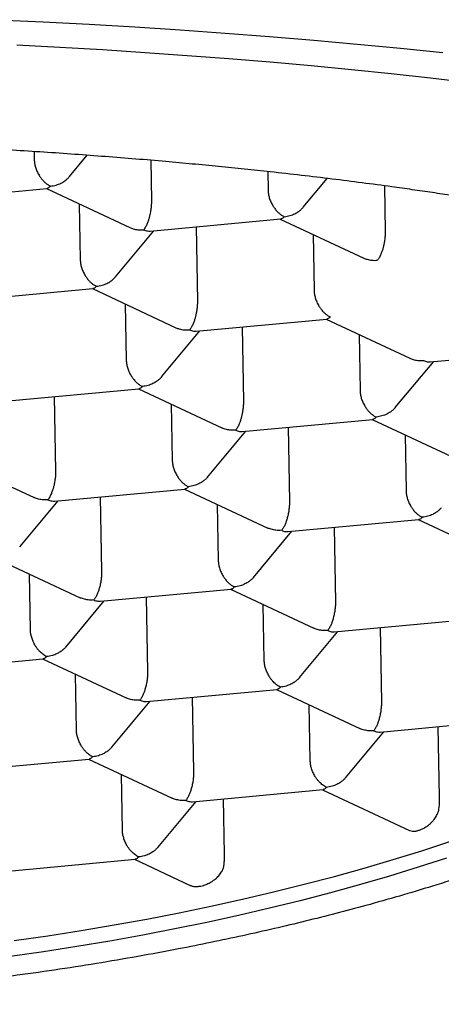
# Model space of a CAD drawing. Header units: millimetres. Extents: x 8 to 613, y 12 to 425.
# Tile 20 of 35: x 317.64 to 320.14, y 397.33 to 403.17. Entities that reach past the tile are written whole.
import ezdxf

# ---------------------------------------------------------------- set-up
doc = ezdxf.new("R2010")
doc.units = ezdxf.units.MM

msp = doc.modelspace()

# ---------------------------------------------------------------- linework, layer by layer
at = {"color": 7, "linetype": 'Continuous', "lineweight": 30}
for p, q in [((317.7269, 402.3856), (317.7277, 402.3386)), ((317.9368, 402.2374), (318.0425, 402.3639)), ((318.4187, 402.334), (318.4229, 402.0933)), ((319.113, 402.267), (319.1149, 402.1574)), ((319.3241, 402.0562), (319.4662, 402.2263)), ((317.029, 402.0956), (317.8034, 402.1674)), ((317.7996, 402.1671), (318.2954, 401.9355)), ((319.8054, 402.1827), (319.8101, 401.9121)), ((317.9949, 402.0759), (318.0007, 401.7443)), ((318.4162, 401.9144), (319.1906, 401.9862)), ((319.1869, 401.9859), (319.6826, 401.7543)), ((318.2098, 401.6431), (318.4381, 401.9165)), ((318.6882, 401.9396), (318.6959, 401.499)), ((319.3821, 401.8947), (319.3879, 401.5631)), ((317.3019, 401.5013), (318.0763, 401.5731)), ((318.0726, 401.5728), (318.5683, 401.3412)), ((318.2678, 401.4815), (318.2736, 401.15)), ((318.6891, 401.3201), (319.4636, 401.3919)), ((319.4598, 401.3916), (319.9556, 401.16)), ((318.4828, 401.0489), (318.711, 401.3221)), ((318.9611, 401.3453), (318.9688, 400.9046)), ((319.655, 401.3003), (319.6608, 400.9688)), ((320.0764, 401.1389), (320.8508, 401.2107)), ((319.87, 400.8677), (320.0983, 401.1409)), ((317.5748, 400.907), (318.3493, 400.9788)), ((318.3455, 400.9784), (318.841, 400.747)), ((317.8468, 400.9322), (317.8545, 400.4915)), ((318.5408, 400.8872), (318.5465, 400.5557)), ((318.9621, 400.7258), (319.7365, 400.7976)), ((319.7327, 400.7972), (320.2283, 400.5658)), ((319.2341, 400.751), (319.2417, 400.3103)), ((318.7557, 400.4545), (318.984, 400.7278)), ((319.928, 400.706), (319.9338, 400.3745)), ((317.2312, 400.5653), (317.7267, 400.3339)), ((317.8478, 400.3127), (318.6222, 400.3845)), ((318.6184, 400.3841), (319.114, 400.1527)), ((318.1198, 400.3379), (318.1274, 399.8972)), ((317.6415, 400.0414), (317.8697, 400.3147)), ((318.8137, 400.2929), (318.8195, 399.9614)), ((319.235, 400.1315), (320.0094, 400.2033)), ((319.507, 400.1567), (319.5147, 399.716)), ((320.0057, 400.2029), (320.5012, 399.9714)), ((319.0287, 399.8602), (319.2569, 400.1335)), ((317.5041, 399.971), (317.9997, 399.7395)), ((317.7052, 399.5483), (317.6994, 399.8798)), ((318.1207, 399.7184), (318.8952, 399.7902)), ((318.3927, 399.7436), (318.4004, 399.3029)), ((318.8914, 399.7898), (319.3869, 399.5583)), ((317.9144, 399.4471), (318.1426, 399.7204)), ((319.0924, 399.3671), (319.0866, 399.6986)), ((319.5079, 399.5372), (320.2824, 399.609)), ((319.7799, 399.5624), (319.7876, 399.1217)), ((319.3016, 399.2659), (319.5299, 399.5392)), ((317.007, 399.3053), (317.7809, 399.3771)), ((317.7771, 399.3767), (318.2726, 399.1452)), ((317.9781, 398.9539), (317.9723, 399.2855)), ((318.3937, 399.1241), (319.1681, 399.1959)), ((319.1643, 399.1955), (319.6598, 398.964)), ((318.1873, 398.8528), (318.4156, 399.1261)), ((318.6656, 399.1493), (318.6733, 398.7086)), ((319.3653, 398.7727), (319.3596, 399.1043)), ((319.7809, 398.9429), (320.5553, 399.0147)), ((319.5746, 398.6716), (319.8028, 398.9449)), ((320.1322, 398.556), (320.1249, 398.9747)), ((317.2799, 398.711), (318.0538, 398.7827)), ((318.05, 398.7824), (318.5456, 398.5509)), ((318.251, 398.3596), (318.2453, 398.6912)), ((318.6666, 398.5297), (319.441, 398.6015)), ((319.4372, 398.6012), (319.9544, 398.3596)), ((318.4603, 398.2585), (318.6885, 398.5318)), ((318.8563, 398.2184), (318.8506, 398.5468)), ((317.5528, 398.1167), (318.3267, 398.1884)), ((318.323, 398.1881), (318.6536, 398.0336))]:
    msp.add_line(p, q, dxfattribs=at)
at = {"color": 7, "linetype": 'Continuous', "lineweight": 30, "flags": 128}
for points in [[(317.507, 403.168), (317.7815, 403.1551), (318.0543, 403.1407), (318.3252, 403.1248), (318.5939, 403.1075), (318.8604, 403.0887), (319.1244, 403.0684), (319.3858, 403.0467), (319.6444, 403.0236), (319.9, 402.9991), (320.1524, 402.9733)], [(317.624, 403.0187), (317.8796, 403.0052), (318.1334, 402.9903), (318.3853, 402.974), (318.6351, 402.9564), (318.8826, 402.9374), (319.1275, 402.9171), (319.3699, 402.8954), (319.6094, 402.8725), (319.8459, 402.8482), (320.0794, 402.8227), (320.3095, 402.7959)], [(317.6096, 397.7062), (317.8087, 397.735), (318.0062, 397.7659), (318.2018, 397.799), (318.3954, 397.8341), (318.5869, 397.8713), (318.7762, 397.9105), (318.963, 397.9517), (319.1474, 397.9949), (319.3292, 398.04), (319.5083, 398.0871), (319.6844, 398.136), (319.8576, 398.1868), (320.0276, 398.2394), (320.1944, 398.2938)], [(320.1738, 398.1954), (320.0065, 398.1412), (319.8361, 398.0889), (319.6625, 398.0383), (319.4859, 397.9896), (319.3065, 397.9428), (319.1244, 397.898), (318.9397, 397.855), (318.7524, 397.8141), (318.5629, 397.7751), (318.3711, 397.7382), (318.1772, 397.7034), (317.9813, 397.6706), (317.7836, 397.64), (317.5843, 397.6115)]]:
    msp.add_lwpolyline(points, dxfattribs=at)
at = {"color": 7, "linetype": 'Continuous', "lineweight": 30}
for points, knots in [([(323.5483, 400.8675), (323.5428, 400.8814), (323.5318, 400.9091), (323.5091, 400.9505), (323.482, 400.9919), (323.4529, 401.0293), (323.4236, 401.0626), (323.3953, 401.0918), (323.3646, 401.121), (323.3312, 401.1503), (323.2953, 401.1795), (323.2566, 401.2088), (323.2155, 401.2379), (323.1656, 401.2711), (323.1056, 401.3082), (323.0338, 401.3491), (322.957, 401.3896), (322.8803, 401.4274), (322.8046, 401.4623), (322.7311, 401.4944), (322.6543, 401.5263), (322.5709, 401.5592), (322.4807, 401.5929), (322.3832, 401.6275), (322.2816, 401.6617), (322.176, 401.6954), (322.0665, 401.7287), (321.9447, 401.7639), (321.8095, 401.8009), (321.6599, 401.8395), (321.5047, 401.8772), (321.3657, 401.9092), (321.2452, 401.9356), (321.1449, 401.9568), (321.0427, 401.9777), (320.9249, 402.001), (320.7906, 402.0265), (320.6387, 402.0539), (320.4835, 402.0806), (320.3397, 402.1041), (320.2084, 402.1247), (320.0903, 402.1425), (319.9707, 402.1599), (319.832, 402.1793), (319.6737, 402.2005), (319.4947, 402.2231), (319.3129, 402.2448), (319.1396, 402.2643), (318.9757, 402.2817), (318.8216, 402.2973), (318.6659, 402.3122), (318.5021, 402.3271), (318.3302, 402.3417), (318.1501, 402.356), (317.9681, 402.3695), (317.7844, 402.3822), (317.5989, 402.3939), (317.398, 402.4056), (317.1813, 402.4169), (316.9484, 402.4276), (316.7138, 402.437), (316.5094, 402.4438), (316.3359, 402.4488), (316.1937, 402.4524), (316.0512, 402.4554), (315.8892, 402.4583), (315.7078, 402.4607), (315.5067, 402.4624), (315.3054, 402.4631), (315.1224, 402.4628), (314.9581, 402.4618), (314.8123, 402.4604), (314.6666, 402.4584), (314.5, 402.4556), (314.3128, 402.4516), (314.105, 402.446), (313.8978, 402.4393), (313.704, 402.432), (313.5236, 402.4244), (313.3565, 402.4165), (313.1901, 402.4079), (313.0176, 402.3982), (312.8394, 402.3873), (312.6557, 402.3751), (312.473, 402.362), (312.2916, 402.348), (312.1115, 402.3331), (311.9195, 402.3161), (311.7163, 402.2968), (311.5022, 402.275), (311.291, 402.2518), (311.1026, 402.2296), (310.9363, 402.2089), (310.7911, 402.19), (310.6477, 402.1705), (310.5004, 402.1494), (310.3496, 402.1269), (310.1956, 402.1028), (310.0441, 402.0778), (309.8952, 402.0521), (309.749, 402.0257), (309.5949, 401.9964), (309.4338, 401.9642), (309.2667, 401.9288), (309.1043, 401.8924), (308.9618, 401.8586), (308.8378, 401.8276), (308.7309, 401.7997), (308.6267, 401.7714), (308.5212, 401.7415), (308.4147, 401.7098), (308.3079, 401.6764), (308.2046, 401.6425), (308.1051, 401.608), (308.0092, 401.5729), (307.9103, 401.5347), (307.8096, 401.4933), (307.7082, 401.4484), (307.6129, 401.4029), (307.535, 401.3625), (307.472, 401.3275), (307.422, 401.2981), (307.3745, 401.2685), (307.3295, 401.2387), (307.2871, 401.2086), (307.2473, 401.1784), (307.2099, 401.148), (307.1872, 401.1276), (307.1759, 401.1174)], [0, 0, 0, 0, 0.008496, 0.016992, 0.025508, 0.034024, 0.04011, 0.046196, 0.052289, 0.058382, 0.064561, 0.070741, 0.076929, 0.083116, 0.091983, 0.100849, 0.109738, 0.118628, 0.125882, 0.133136, 0.140403, 0.147669, 0.15584, 0.164012, 0.172182, 0.180393, 0.188604, 0.196815, 0.206908, 0.217001, 0.227128, 0.237255, 0.24332, 0.249385, 0.255457, 0.261529, 0.270046, 0.278563, 0.287099, 0.295636, 0.301816, 0.307996, 0.314183, 0.320371, 0.329237, 0.338104, 0.346993, 0.355882, 0.363136, 0.370391, 0.377657, 0.384924, 0.393095, 0.401266, 0.409437, 0.417647, 0.425859, 0.43407, 0.444163, 0.454256, 0.464382, 0.474509, 0.480574, 0.486639, 0.492712, 0.498784, 0.507301, 0.515817, 0.524354, 0.532891, 0.53907, 0.54525, 0.551438, 0.557625, 0.566492, 0.575358, 0.584247, 0.593137, 0.600391, 0.607645, 0.614912, 0.622179, 0.630349, 0.638521, 0.646691, 0.654902, 0.663114, 0.671324, 0.681417, 0.69151, 0.701637, 0.711764, 0.719018, 0.726272, 0.733539, 0.740805, 0.748976, 0.757148, 0.765318, 0.773529, 0.78174, 0.789951, 0.800044, 0.810137, 0.820264, 0.830391, 0.837645, 0.844899, 0.852166, 0.859432, 0.867603, 0.875775, 0.883945, 0.892156, 0.900367, 0.908578, 0.918671, 0.928764, 0.938891, 0.949018, 0.955369, 0.961721, 0.968082, 0.974442, 0.980827, 0.987212, 0.993606, 1, 1, 1, 1]), ([(317.7277, 402.3386), (317.7282, 402.3314), (317.7291, 402.3166), (317.7347, 402.2928), (317.7438, 402.2685), (317.7538, 402.2497), (317.7622, 402.2366), (317.7682, 402.2281), (317.7749, 402.2196), (317.7836, 402.2099), (317.7948, 402.1994), (317.8087, 402.1888), (317.8186, 402.1836), (317.8238, 402.1809)], [0, 0, 0, 0, 0.109558, 0.225312, 0.347304, 0.476585, 0.528493, 0.578066, 0.633544, 0.694949, 0.786045, 0.887723, 1, 1, 1, 1]), ([(317.8238, 402.1809), (317.8353, 402.1826), (317.8566, 402.1857), (317.881, 402.1954), (317.8973, 402.2041), (317.9074, 402.2106), (317.916, 402.217), (317.9262, 402.2255), (317.9323, 402.2328), (317.9365, 402.2377)], [0, 0, 0, 0, 0.267978, 0.498761, 0.600329, 0.692627, 0.775692, 0.849573, 1, 1, 1, 1]), ([(317.8238, 402.1809), (317.8199, 402.1768), (317.8129, 402.1696), (317.8063, 402.1683), (317.8034, 402.1678)], [0, 0, 0, 0, 0.562292, 1, 1, 1, 1]), ([(319.1149, 402.1574), (319.1154, 402.1502), (319.1163, 402.1354), (319.122, 402.1116), (319.131, 402.0873), (319.141, 402.0685), (319.1494, 402.0554), (319.1555, 402.0469), (319.1621, 402.0384), (319.1709, 402.0287), (319.182, 402.0182), (319.196, 402.0076), (319.2059, 402.0024), (319.211, 401.9997)], [0, 0, 0, 0, 0.109558, 0.225312, 0.347304, 0.476585, 0.528493, 0.578066, 0.633544, 0.694949, 0.786045, 0.887723, 1, 1, 1, 1]), ([(318.4229, 402.0933), (318.4229, 402.0859), (318.4227, 402.0709), (318.4203, 402.0463), (318.4172, 402.0268), (318.4144, 402.0129), (318.4125, 402.0044), (318.4095, 401.9927), (318.4047, 401.9769), (318.3973, 401.9574), (318.3881, 401.9374), (318.381, 401.9277), (318.3772, 401.9224)], [0, 0, 0, 0, 0.111298, 0.227117, 0.348661, 0.390702, 0.433531, 0.477182, 0.573703, 0.692933, 0.835009, 1, 1, 1, 1]), ([(319.211, 401.9997), (319.2225, 402.0014), (319.2438, 402.0045), (319.2682, 402.0142), (319.2845, 402.0229), (319.2946, 402.0294), (319.3032, 402.0358), (319.3134, 402.0443), (319.3196, 402.0516), (319.3237, 402.0565)], [0, 0, 0, 0, 0.267978, 0.498761, 0.600329, 0.692627, 0.775692, 0.849573, 1, 1, 1, 1]), ([(319.211, 401.9997), (319.2071, 401.9956), (319.2001, 401.9883), (319.1935, 401.9871), (319.1906, 401.9866)], [0, 0, 0, 0, 0.562292, 1, 1, 1, 1]), ([(318.2955, 401.9357), (318.3018, 401.933), (318.3169, 401.9266), (318.3445, 401.9212), (318.3658, 401.922), (318.3772, 401.9224)], [0, 0, 0, 0, 0.253196, 0.598734, 1, 1, 1, 1]), ([(318.3772, 401.9224), (318.3848, 401.9194), (318.3982, 401.914), (318.4107, 401.9145), (318.4162, 401.9147)], [0, 0, 0, 0, 0.564627, 1, 1, 1, 1]), ([(319.8101, 401.9121), (319.8101, 401.9047), (319.81, 401.8897), (319.8076, 401.8651), (319.8045, 401.8456), (319.8016, 401.8317), (319.7997, 401.8232), (319.7968, 401.8115), (319.7919, 401.7957), (319.7845, 401.7762), (319.7753, 401.7562), (319.7682, 401.7465), (319.7644, 401.7412)], [0, 0, 0, 0, 0.111298, 0.227117, 0.348661, 0.390702, 0.433531, 0.477182, 0.573703, 0.692933, 0.835009, 1, 1, 1, 1]), ([(318.0007, 401.7443), (318.0011, 401.7371), (318.002, 401.7223), (318.0077, 401.6985), (318.0168, 401.6741), (318.0267, 401.6554), (318.0352, 401.6422), (318.0412, 401.6338), (318.0478, 401.6253), (318.0566, 401.6156), (318.0677, 401.6051), (318.0817, 401.5944), (318.0916, 401.5893), (318.0967, 401.5866)], [0, 0, 0, 0, 0.109558, 0.225312, 0.347304, 0.476585, 0.528493, 0.578066, 0.633544, 0.694949, 0.786045, 0.887723, 1, 1, 1, 1]), ([(319.6827, 401.7545), (319.6891, 401.7518), (319.7041, 401.7454), (319.7317, 401.74), (319.753, 401.7408), (319.7644, 401.7412)], [0, 0, 0, 0, 0.253196, 0.598734, 1, 1, 1, 1]), ([(318.0967, 401.5866), (318.1082, 401.5883), (318.1295, 401.5914), (318.154, 401.6011), (318.1702, 401.6098), (318.1803, 401.6163), (318.1889, 401.6227), (318.1991, 401.6312), (318.2053, 401.6385), (318.2094, 401.6434)], [0, 0, 0, 0, 0.267978, 0.498761, 0.600329, 0.692627, 0.775692, 0.849573, 1, 1, 1, 1]), ([(318.0967, 401.5866), (318.0928, 401.5825), (318.0858, 401.5752), (318.0792, 401.574), (318.0763, 401.5735)], [0, 0, 0, 0, 0.562292, 1, 1, 1, 1]), ([(319.3879, 401.5631), (319.3883, 401.5559), (319.3892, 401.5411), (319.3949, 401.5173), (319.404, 401.4929), (319.4139, 401.4742), (319.4224, 401.461), (319.4284, 401.4526), (319.4351, 401.4441), (319.4438, 401.4344), (319.455, 401.4239), (319.4689, 401.4132), (319.4788, 401.4081), (319.484, 401.4054)], [0, 0, 0, 0, 0.109558, 0.2253117, 0.3473037, 0.4765851, 0.5284935, 0.5780657, 0.633544, 0.6949495, 0.7860453, 0.8877234, 1, 1, 1, 1]), ([(318.6959, 401.499), (318.6958, 401.4916), (318.6957, 401.4766), (318.6933, 401.452), (318.6902, 401.4325), (318.6874, 401.4186), (318.6854, 401.4101), (318.6825, 401.3984), (318.6776, 401.3826), (318.6702, 401.3631), (318.661, 401.3431), (318.6539, 401.3333), (318.6501, 401.3281)], [0, 0, 0, 0, 0.111298, 0.227117, 0.348661, 0.390702, 0.433531, 0.477182, 0.573703, 0.692933, 0.835009, 1, 1, 1, 1]), ([(319.484, 401.4054), (319.48, 401.4013), (319.4731, 401.394), (319.4664, 401.3928), (319.4635, 401.3922)], [0, 0, 0, 0, 0.562292, 1, 1, 1, 1]), ([(318.5684, 401.3414), (318.5748, 401.3387), (318.5898, 401.3322), (318.6174, 401.3269), (318.6387, 401.3277), (318.6501, 401.3281)], [0, 0, 0, 0, 0.253196, 0.598734, 1, 1, 1, 1]), ([(318.6501, 401.3281), (318.6577, 401.325), (318.6711, 401.3196), (318.6837, 401.3202), (318.6891, 401.3204)], [0, 0, 0, 0, 0.564627, 1, 1, 1, 1]), ([(318.2736, 401.15), (318.274, 401.1428), (318.2749, 401.128), (318.2806, 401.1042), (318.2897, 401.0798), (318.2996, 401.0611), (318.3081, 401.0479), (318.3141, 401.0395), (318.3208, 401.031), (318.3295, 401.0213), (318.3407, 401.0108), (318.3546, 401.0001), (318.3645, 400.995), (318.3697, 400.9923)], [0, 0, 0, 0, 0.109558, 0.2253117, 0.3473037, 0.4765851, 0.5284935, 0.5780657, 0.633544, 0.6949495, 0.7860453, 0.8877234, 1, 1, 1, 1]), ([(319.9556, 401.1602), (319.962, 401.1575), (319.977, 401.151), (320.0046, 401.1457), (320.0259, 401.1465), (320.0374, 401.1469)], [0, 0, 0, 0, 0.253196, 0.598734, 1, 1, 1, 1]), ([(320.0374, 401.1469), (320.0449, 401.1438), (320.0584, 401.1384), (320.0709, 401.1389), (320.0763, 401.1392)], [0, 0, 0, 0, 0.564627, 1, 1, 1, 1]), ([(323.5647, 400.8673), (323.5644, 400.841), (323.5636, 400.7885), (323.5569, 400.7097), (323.5462, 400.6308), (323.5309, 400.5519), (323.5112, 400.4729), (323.4875, 400.395), (323.4598, 400.3183), (323.4284, 400.2427), (323.3929, 400.1673), (323.3534, 400.0921), (323.3097, 400.017), (323.255, 399.9314), (323.1871, 399.8356), (323.1093, 399.7374), (323.0313, 399.6476), (322.955, 399.566), (322.8736, 399.485), (322.7871, 399.4047), (322.6956, 399.3252), (322.5914, 399.2399), (322.473, 399.1495), (322.3388, 399.0541), (322.1972, 398.9602), (322.0533, 398.8711), (321.9082, 398.7867), (321.7685, 398.7101), (321.6301, 398.6382), (321.4937, 398.5707), (321.3531, 398.5046), (321.2084, 398.4397), (321.0596, 398.3763), (320.8943, 398.3092), (320.7117, 398.2391), (320.5103, 398.1663), (320.3033, 398.0962), (320.098, 398.0308), (319.8953, 397.9701), (319.7039, 397.9161), (319.5174, 397.8664), (319.3364, 397.8207), (319.1525, 397.7768), (318.9658, 397.7347), (318.7763, 397.6946), (318.5687, 397.6532), (318.3424, 397.6112), (318.0966, 397.5694), (317.8476, 397.5308), (317.604, 397.4966), (317.3665, 397.4664), (317.1449, 397.4411), (316.9314, 397.4192), (316.7262, 397.4004), (316.5197, 397.3838), (316.3121, 397.3692), (316.1034, 397.3568), (315.8768, 397.3458), (315.6323, 397.3368), (315.3698, 397.3307), (315.1069, 397.3279), (314.8524, 397.3287), (314.607, 397.3325), (314.3802, 397.3387), (314.1637, 397.3471), (313.9574, 397.3574), (313.7516, 397.3698), (313.5464, 397.3844), (313.342, 397.4012), (313.122, 397.4218), (312.887, 397.4468), (312.6373, 397.4769), (312.3901, 397.5104), (312.1535, 397.546), (311.9277, 397.5834), (311.7114, 397.6222), (311.4968, 397.664), (311.284, 397.7087), (311.0745, 397.7561), (310.8882, 397.8013), (310.7245, 397.8434), (310.5823, 397.8818), (310.442, 397.9215), (310.3029, 397.9627), (310.165, 398.0054), (310.0285, 398.0497), (309.8943, 398.0953), (309.7546, 398.145), (309.6101, 398.1989), (309.4615, 398.2573), (309.3165, 398.3174), (309.1754, 398.3791), (309.0379, 398.4423), (308.9042, 398.5072), (308.7744, 398.5737), (308.6384, 398.6472), (308.4977, 398.7281), (308.3536, 398.817), (308.2164, 398.908), (308.0905, 398.9979), (307.9755, 399.0863), (307.8699, 399.1736), (307.77, 399.2627), (307.6758, 399.3537), (307.5882, 399.446), (307.515, 399.5305), (307.4542, 399.6068), (307.4042, 399.6744), (307.3575, 399.7426), (307.3141, 399.8117), (307.2739, 399.8817), (307.2371, 399.9527), (307.204, 400.0241), (307.1728, 400.1001), (307.1444, 400.1808), (307.1179, 400.2726), (307.0962, 400.3712), (307.0816, 400.4724), (307.0745, 400.5696), (307.0738, 400.6628), (307.0792, 400.7562), (307.0897, 400.8409), (307.1034, 400.9167), (307.1188, 400.9838), (307.1371, 401.0508), (307.152, 401.0954), (307.1595, 401.1177)], [0, 0, 0, 0, 0.0070148, 0.0140305, 0.0210453, 0.0280939, 0.0351434, 0.042192, 0.048983, 0.0557748, 0.0625658, 0.0693874, 0.0762099, 0.0830315, 0.092843, 0.1026646, 0.1103664, 0.1180695, 0.1257713, 0.133518, 0.1412659, 0.1490126, 0.1586898, 0.1683671, 0.1780837, 0.1878004, 0.1965607, 0.2053283, 0.2130302, 0.2207332, 0.228435, 0.2361817, 0.2439297, 0.2516763, 0.2613536, 0.2710308, 0.2807475, 0.2904641, 0.2992245, 0.3079921, 0.3156939, 0.323397, 0.3310988, 0.3388455, 0.3465934, 0.3543401, 0.3640173, 0.3736946, 0.3834112, 0.3931279, 0.4018882, 0.4106558, 0.4183577, 0.4260607, 0.4337625, 0.4415092, 0.4492571, 0.4570038, 0.4666811, 0.4763583, 0.486075, 0.4957916, 0.504552, 0.5133196, 0.5210214, 0.5287245, 0.5364263, 0.544173, 0.5519209, 0.5596676, 0.5693448, 0.579022, 0.5887387, 0.5984554, 0.6072157, 0.6159833, 0.6249052, 0.633827, 0.6427797, 0.6517324, 0.658095, 0.6644576, 0.6708313, 0.677205, 0.6837132, 0.6902215, 0.6967416, 0.7032618, 0.7109524, 0.7186479, 0.7263498, 0.7340528, 0.7417546, 0.7495013, 0.7572492, 0.7649959, 0.7746731, 0.7843504, 0.794067, 0.8037837, 0.8125441, 0.8213117, 0.8302335, 0.8391554, 0.8481081, 0.8570608, 0.8634233, 0.8697859, 0.8761596, 0.8825334, 0.8890416, 0.8955498, 0.90207, 0.9085901, 0.9162807, 0.9239763, 0.9334006, 0.942834, 0.9511296, 0.9594251, 0.9677455, 0.9760658, 0.9820447, 0.9880236, 0.9940118, 1, 1, 1, 1]), ([(318.4828, 401.0489), (318.4825, 401.0485), (318.4804, 401.0459), (318.4759, 401.0411), (318.4668, 401.0322), (318.4524, 401.0211), (318.4305, 401.0085), (318.4024, 400.9972), (318.3811, 400.994), (318.3697, 400.9923)], [0, 0, 0, 0, 0.010816, 0.080349, 0.151214, 0.307915, 0.501482, 0.732141, 1, 1, 1, 1]), ([(318.3697, 400.9923), (318.3658, 400.9882), (318.3588, 400.9809), (318.3522, 400.9797), (318.3493, 400.9791)], [0, 0, 0, 0, 0.562292, 1, 1, 1, 1]), ([(319.6608, 400.9688), (319.6613, 400.9616), (319.6622, 400.9468), (319.6678, 400.923), (319.6769, 400.8986), (319.6869, 400.8799), (319.6953, 400.8667), (319.7013, 400.8583), (319.708, 400.8498), (319.7167, 400.8401), (319.7279, 400.8296), (319.7418, 400.8189), (319.7517, 400.8138), (319.7569, 400.8111)], [0, 0, 0, 0, 0.109558, 0.2253117, 0.3473037, 0.4765851, 0.5284935, 0.5780657, 0.633544, 0.6949495, 0.7860453, 0.8877234, 1, 1, 1, 1]), ([(318.9688, 400.9046), (318.9687, 400.8973), (318.9686, 400.8823), (318.9662, 400.8577), (318.9631, 400.8382), (318.9603, 400.8243), (318.9584, 400.8158), (318.9554, 400.804), (318.9505, 400.7883), (318.9432, 400.7688), (318.9339, 400.7488), (318.9269, 400.739), (318.9231, 400.7338)], [0, 0, 0, 0, 0.111298, 0.227117, 0.348661, 0.390702, 0.433531, 0.477182, 0.573703, 0.692933, 0.835009, 1, 1, 1, 1]), ([(319.87, 400.8677), (319.8697, 400.8673), (319.8676, 400.8647), (319.8632, 400.8599), (319.8541, 400.851), (319.8397, 400.8399), (319.8178, 400.8273), (319.7896, 400.816), (319.7683, 400.8128), (319.7569, 400.8111)], [0, 0, 0, 0, 0.010816, 0.080349, 0.151214, 0.307915, 0.501482, 0.732141, 1, 1, 1, 1]), ([(319.7569, 400.8111), (319.753, 400.807), (319.746, 400.7997), (319.7394, 400.7985), (319.7365, 400.7979)], [0, 0, 0, 0, 0.562292, 1, 1, 1, 1]), ([(318.9231, 400.7338), (318.9116, 400.7334), (318.8903, 400.7326), (318.8656, 400.7379), (318.8499, 400.7431), (318.8436, 400.746), (318.8411, 400.7471)], [0, 0, 0, 0, 0.400442, 0.745305, 0.897078, 1, 1, 1, 1]), ([(318.9231, 400.7338), (318.9306, 400.7307), (318.9441, 400.7253), (318.9566, 400.7258), (318.962, 400.7261)], [0, 0, 0, 0, 0.564627, 1, 1, 1, 1]), ([(318.5465, 400.5557), (318.547, 400.5485), (318.5479, 400.5337), (318.5535, 400.5099), (318.5626, 400.4855), (318.5726, 400.4667), (318.581, 400.4536), (318.587, 400.4451), (318.5937, 400.4367), (318.6024, 400.427), (318.6136, 400.4164), (318.6275, 400.4058), (318.6374, 400.4007), (318.6426, 400.398)], [0, 0, 0, 0, 0.109558, 0.225312, 0.347304, 0.476585, 0.528493, 0.578066, 0.633544, 0.694949, 0.786045, 0.887723, 1, 1, 1, 1]), ([(317.8545, 400.4915), (317.8544, 400.4842), (317.8543, 400.4692), (317.8519, 400.4446), (317.8488, 400.4251), (317.846, 400.4111), (317.8441, 400.4027), (317.8411, 400.3909), (317.8362, 400.3752), (317.8289, 400.3557), (317.8196, 400.3357), (317.8126, 400.3259), (317.8088, 400.3207)], [0, 0, 0, 0, 0.111298, 0.227117, 0.348661, 0.390702, 0.433531, 0.477182, 0.573703, 0.692933, 0.835009, 1, 1, 1, 1]), ([(318.7557, 400.4546), (318.7554, 400.4542), (318.7533, 400.4515), (318.7489, 400.4468), (318.7398, 400.4379), (318.7254, 400.4267), (318.7035, 400.4141), (318.6753, 400.4029), (318.6541, 400.3997), (318.6426, 400.398)], [0, 0, 0, 0, 0.010816, 0.080349, 0.151214, 0.307915, 0.501482, 0.732141, 1, 1, 1, 1]), ([(318.6426, 400.398), (318.6387, 400.3939), (318.6317, 400.3866), (318.6251, 400.3854), (318.6222, 400.3848)], [0, 0, 0, 0, 0.562292, 1, 1, 1, 1]), ([(317.8088, 400.3207), (317.7973, 400.3202), (317.776, 400.3195), (317.7513, 400.3248), (317.7356, 400.33), (317.7294, 400.3329), (317.7268, 400.334)], [0, 0, 0, 0, 0.4004421, 0.7453046, 0.8970777, 1, 1, 1, 1]), ([(319.9338, 400.3745), (319.9342, 400.3673), (319.9351, 400.3525), (319.9408, 400.3287), (319.9499, 400.3043), (319.9598, 400.2855), (319.9683, 400.2724), (319.9743, 400.2639), (319.9809, 400.2555), (319.9897, 400.2458), (320.0008, 400.2352), (320.0148, 400.2246), (320.0247, 400.2195), (320.0298, 400.2168)], [0, 0, 0, 0, 0.109558, 0.225312, 0.347304, 0.476585, 0.528493, 0.578066, 0.633544, 0.694949, 0.786045, 0.887723, 1, 1, 1, 1]), ([(317.8088, 400.3207), (317.8164, 400.3176), (317.8298, 400.3122), (317.8423, 400.3127), (317.8478, 400.3129)], [0, 0, 0, 0, 0.564627, 1, 1, 1, 1]), ([(319.2417, 400.3103), (319.2417, 400.3032), (319.2416, 400.2885), (319.2393, 400.2642), (319.2353, 400.2387), (319.2297, 400.2141), (319.2232, 400.1924), (319.2155, 400.173), (319.2066, 400.1541), (319.1997, 400.1446), (319.196, 400.1395)], [0, 0, 0, 0, 0.108635, 0.222361, 0.343966, 0.474293, 0.592161, 0.701805, 0.837737, 1, 1, 1, 1]), ([(320.1429, 400.2734), (320.1426, 400.273), (320.1405, 400.2703), (320.1361, 400.2656), (320.127, 400.2567), (320.1126, 400.2455), (320.0907, 400.2329), (320.0625, 400.2217), (320.0413, 400.2185), (320.0298, 400.2168)], [0, 0, 0, 0, 0.010816, 0.080349, 0.151214, 0.307915, 0.501482, 0.732141, 1, 1, 1, 1]), ([(320.0298, 400.2168), (320.0259, 400.2127), (320.0189, 400.2054), (320.0123, 400.2042), (320.0094, 400.2036)], [0, 0, 0, 0, 0.562292, 1, 1, 1, 1]), ([(319.196, 400.1395), (319.1845, 400.139), (319.1632, 400.1383), (319.1385, 400.1436), (319.1229, 400.1488), (319.1166, 400.1517), (319.114, 400.1528)], [0, 0, 0, 0, 0.400442, 0.745305, 0.897078, 1, 1, 1, 1]), ([(319.196, 400.1395), (319.2036, 400.1364), (319.217, 400.131), (319.2295, 400.1315), (319.235, 400.1317)], [0, 0, 0, 0, 0.564627, 1, 1, 1, 1]), ([(318.8195, 399.9614), (318.8199, 399.9542), (318.8208, 399.9394), (318.8265, 399.9156), (318.8356, 399.8912), (318.8455, 399.8724), (318.854, 399.8593), (318.86, 399.8508), (318.8666, 399.8424), (318.8754, 399.8326), (318.8865, 399.8221), (318.9005, 399.8115), (318.9104, 399.8064), (318.9156, 399.8037)], [0, 0, 0, 0, 0.109558, 0.225312, 0.347304, 0.476585, 0.528493, 0.578066, 0.633544, 0.694949, 0.786045, 0.887723, 1, 1, 1, 1]), ([(318.1274, 399.8972), (318.1274, 399.89), (318.1273, 399.8754), (318.125, 399.8511), (318.121, 399.8256), (318.1154, 399.801), (318.1089, 399.7793), (318.1012, 399.7599), (318.0923, 399.741), (318.0855, 399.7315), (318.0817, 399.7263)], [0, 0, 0, 0, 0.108635, 0.222361, 0.343966, 0.474293, 0.592161, 0.701805, 0.837737, 1, 1, 1, 1]), ([(319.0286, 399.8603), (319.0283, 399.8599), (319.0262, 399.8572), (319.0218, 399.8525), (319.0127, 399.8436), (318.9983, 399.8324), (318.9764, 399.8198), (318.9483, 399.8086), (318.927, 399.8054), (318.9156, 399.8037)], [0, 0, 0, 0, 0.010816, 0.080349, 0.151214, 0.307915, 0.501482, 0.732141, 1, 1, 1, 1]), ([(318.9156, 399.8037), (318.9116, 399.7996), (318.9046, 399.7923), (318.898, 399.7911), (318.8951, 399.7905)], [0, 0, 0, 0, 0.562292, 1, 1, 1, 1]), ([(318.0817, 399.7263), (318.0702, 399.7259), (318.0489, 399.7252), (318.0242, 399.7305), (318.0086, 399.7357), (318.0023, 399.7385), (317.9998, 399.7397)], [0, 0, 0, 0, 0.400442, 0.745305, 0.897078, 1, 1, 1, 1]), ([(318.0817, 399.7263), (318.0893, 399.7233), (318.1027, 399.7179), (318.1152, 399.7184), (318.1207, 399.7186)], [0, 0, 0, 0, 0.564627, 1, 1, 1, 1]), ([(319.5147, 399.716), (319.5146, 399.7088), (319.5146, 399.6942), (319.5122, 399.6699), (319.5082, 399.6444), (319.5026, 399.6198), (319.4961, 399.5981), (319.4885, 399.5787), (319.4796, 399.5598), (319.4727, 399.5503), (319.4689, 399.5451)], [0, 0, 0, 0, 0.108635, 0.222361, 0.343966, 0.474293, 0.592161, 0.701805, 0.837737, 1, 1, 1, 1]), ([(317.8013, 399.3905), (317.7973, 399.3926), (317.7898, 399.3964), (317.7759, 399.4063), (317.7638, 399.4171), (317.7537, 399.4283), (317.7479, 399.4352), (317.7427, 399.442), (317.7382, 399.4485), (317.7307, 399.4603), (317.7213, 399.4783), (317.7122, 399.5028), (317.7065, 399.5265), (317.7056, 399.5411), (317.7052, 399.5483)], [0, 0, 0, 0, 0.08545, 0.165151, 0.307179, 0.357647, 0.404461, 0.44763, 0.487169, 0.523095, 0.653748, 0.776324, 0.891406, 1, 1, 1, 1]), ([(319.4689, 399.5451), (319.4575, 399.5447), (319.4361, 399.544), (319.4114, 399.5493), (319.3958, 399.5545), (319.3895, 399.5573), (319.387, 399.5585)], [0, 0, 0, 0, 0.400442, 0.745305, 0.897078, 1, 1, 1, 1]), ([(319.4689, 399.5451), (319.4765, 399.5421), (319.4899, 399.5367), (319.5025, 399.5372), (319.5079, 399.5374)], [0, 0, 0, 0, 0.564627, 1, 1, 1, 1]), ([(317.9143, 399.4472), (317.9141, 399.4468), (317.9119, 399.4441), (317.9075, 399.4394), (317.8984, 399.4305), (317.884, 399.4193), (317.8621, 399.4067), (317.834, 399.3955), (317.8127, 399.3923), (317.8013, 399.3905)], [0, 0, 0, 0, 0.010816, 0.080349, 0.151214, 0.307915, 0.501482, 0.732141, 1, 1, 1, 1]), ([(317.8013, 399.3905), (317.7973, 399.3865), (317.7904, 399.3792), (317.7837, 399.3779), (317.7808, 399.3774)], [0, 0, 0, 0, 0.562292, 1, 1, 1, 1]), ([(319.1885, 399.2093), (319.1846, 399.2113), (319.177, 399.2152), (319.1631, 399.2251), (319.151, 399.2359), (319.1409, 399.2471), (319.1351, 399.254), (319.13, 399.2608), (319.1254, 399.2673), (319.1179, 399.2791), (319.1085, 399.2971), (319.0994, 399.3216), (319.0937, 399.3453), (319.0928, 399.3599), (319.0924, 399.3671)], [0, 0, 0, 0, 0.08545, 0.165151, 0.307179, 0.357647, 0.404461, 0.44763, 0.487169, 0.523095, 0.653748, 0.776324, 0.891406, 1, 1, 1, 1]), ([(318.4004, 399.3029), (318.4003, 399.2957), (318.4003, 399.2811), (318.398, 399.2568), (318.3939, 399.2313), (318.3883, 399.2067), (318.3818, 399.185), (318.3742, 399.1656), (318.3653, 399.1467), (318.3584, 399.1372), (318.3547, 399.132)], [0, 0, 0, 0, 0.108635, 0.222361, 0.343966, 0.474293, 0.592161, 0.701805, 0.837737, 1, 1, 1, 1]), ([(319.3016, 399.2659), (319.3013, 399.2656), (319.2992, 399.2629), (319.2947, 399.2582), (319.2856, 399.2493), (319.2712, 399.2381), (319.2493, 399.2255), (319.2212, 399.2143), (319.1999, 399.2111), (319.1885, 399.2093)], [0, 0, 0, 0, 0.010816, 0.080349, 0.151214, 0.307915, 0.501482, 0.732141, 1, 1, 1, 1]), ([(319.1885, 399.2093), (319.1846, 399.2053), (319.1776, 399.198), (319.171, 399.1967), (319.1681, 399.1962)], [0, 0, 0, 0, 0.562292, 1, 1, 1, 1]), ([(318.3547, 399.132), (318.3432, 399.1316), (318.3218, 399.1309), (318.2972, 399.1362), (318.2815, 399.1414), (318.2752, 399.1442), (318.2727, 399.1454)], [0, 0, 0, 0, 0.4004421, 0.7453046, 0.8970777, 1, 1, 1, 1]), ([(318.3547, 399.132), (318.3622, 399.129), (318.3756, 399.1236), (318.3882, 399.1241), (318.3936, 399.1243)], [0, 0, 0, 0, 0.564627, 1, 1, 1, 1]), ([(319.7876, 399.1217), (319.7876, 399.1145), (319.7875, 399.0999), (319.7852, 399.0756), (319.7811, 399.0501), (319.7756, 399.0255), (319.769, 399.0038), (319.7614, 398.9844), (319.7525, 398.9655), (319.7456, 398.956), (319.7419, 398.9508)], [0, 0, 0, 0, 0.1086351, 0.2223606, 0.3439663, 0.4742935, 0.5921606, 0.7018048, 0.8377374, 1, 1, 1, 1]), ([(318.0742, 398.7962), (318.0703, 398.7982), (318.0627, 398.8021), (318.0488, 398.812), (318.0367, 398.8228), (318.0266, 398.834), (318.0208, 398.8409), (318.0157, 398.8477), (318.0111, 398.8542), (318.0036, 398.866), (317.9942, 398.884), (317.9851, 398.9084), (317.9794, 398.9321), (317.9785, 398.9468), (317.9781, 398.9539)], [0, 0, 0, 0, 0.08545, 0.165151, 0.307179, 0.357647, 0.404461, 0.44763, 0.487169, 0.523095, 0.653748, 0.776324, 0.891406, 1, 1, 1, 1]), ([(319.7419, 398.9508), (319.7304, 398.9504), (319.7091, 398.9497), (319.6844, 398.955), (319.6687, 398.9602), (319.6625, 398.963), (319.6599, 398.9642)], [0, 0, 0, 0, 0.400442, 0.745305, 0.897078, 1, 1, 1, 1]), ([(319.7419, 398.9508), (319.7495, 398.9478), (319.7629, 398.9424), (319.7754, 398.9429), (319.7809, 398.9431)], [0, 0, 0, 0, 0.564627, 1, 1, 1, 1]), ([(318.1873, 398.8528), (318.187, 398.8525), (318.1849, 398.8498), (318.1805, 398.8451), (318.1713, 398.8362), (318.157, 398.825), (318.1351, 398.8124), (318.1069, 398.8011), (318.0856, 398.7979), (318.0742, 398.7962)], [0, 0, 0, 0, 0.010816, 0.080349, 0.151214, 0.307915, 0.501482, 0.732141, 1, 1, 1, 1]), ([(318.0742, 398.7962), (318.0703, 398.7921), (318.0633, 398.7849), (318.0567, 398.7836), (318.0538, 398.7831)], [0, 0, 0, 0, 0.562292, 1, 1, 1, 1]), ([(319.4614, 398.615), (319.4575, 398.617), (319.4499, 398.6209), (319.436, 398.6308), (319.424, 398.6416), (319.4138, 398.6528), (319.4081, 398.6597), (319.4029, 398.6665), (319.3983, 398.673), (319.3908, 398.6848), (319.3814, 398.7028), (319.3723, 398.7272), (319.3667, 398.7509), (319.3658, 398.7656), (319.3653, 398.7727)], [0, 0, 0, 0, 0.0854501, 0.1651512, 0.3071795, 0.357647, 0.4044606, 0.4476303, 0.4871694, 0.5230952, 0.653748, 0.7763238, 0.8914059, 1, 1, 1, 1]), ([(318.6733, 398.7086), (318.6733, 398.7014), (318.6732, 398.6867), (318.6709, 398.6625), (318.6668, 398.637), (318.6613, 398.6124), (318.6547, 398.5907), (318.6471, 398.5713), (318.6382, 398.5523), (318.6313, 398.5429), (318.6276, 398.5377)], [0, 0, 0, 0, 0.108635, 0.222361, 0.343966, 0.474293, 0.592161, 0.701805, 0.837737, 1, 1, 1, 1]), ([(319.5745, 398.6716), (319.5742, 398.6713), (319.5721, 398.6686), (319.5677, 398.6639), (319.5586, 398.655), (319.5442, 398.6438), (319.5223, 398.6312), (319.4941, 398.6199), (319.4729, 398.6167), (319.4614, 398.615)], [0, 0, 0, 0, 0.010816, 0.080349, 0.151214, 0.307915, 0.501482, 0.732141, 1, 1, 1, 1]), ([(319.4614, 398.615), (319.4575, 398.6109), (319.4505, 398.6037), (319.4439, 398.6024), (319.441, 398.6019)], [0, 0, 0, 0, 0.562292, 1, 1, 1, 1]), ([(318.6276, 398.5377), (318.6161, 398.5373), (318.5948, 398.5365), (318.5701, 398.5418), (318.5544, 398.547), (318.5482, 398.5499), (318.5456, 398.5511)], [0, 0, 0, 0, 0.4004421, 0.7453046, 0.8970777, 1, 1, 1, 1]), ([(318.6276, 398.5377), (318.6352, 398.5347), (318.6486, 398.5293), (318.6611, 398.5298), (318.6666, 398.53)], [0, 0, 0, 0, 0.564627, 1, 1, 1, 1]), ([(319.9545, 398.3599), (319.955, 398.3595), (319.9595, 398.3566), (319.9713, 398.3547), (319.9852, 398.3547), (319.996, 398.3565), (320.0027, 398.358), (320.0126, 398.3609), (320.0269, 398.3664), (320.0465, 398.3766), (320.0641, 398.3888), (320.0785, 398.4012), (320.0895, 398.4121), (320.0996, 398.4238), (320.1106, 398.4392), (320.1205, 398.4575), (320.1277, 398.4774), (320.1294, 398.4894), (320.1302, 398.4949)], [0, 0, 0, 0, 0.012232, 0.101446, 0.191257, 0.221465, 0.251814, 0.282321, 0.352796, 0.435974, 0.532056, 0.585056, 0.641339, 0.698815, 0.752671, 0.849418, 0.931824, 1, 1, 1, 1]), ([(318.3471, 398.2019), (318.3432, 398.2039), (318.3356, 398.2078), (318.3217, 398.2176), (318.3097, 398.2285), (318.2996, 398.2397), (318.2938, 398.2466), (318.2886, 398.2534), (318.284, 398.2599), (318.2765, 398.2717), (318.2671, 398.2896), (318.258, 398.3141), (318.2524, 398.3378), (318.2515, 398.3525), (318.251, 398.3596)], [0, 0, 0, 0, 0.0854501, 0.1651512, 0.3071795, 0.357647, 0.4044606, 0.4476303, 0.4871694, 0.5230952, 0.653748, 0.7763238, 0.8914059, 1, 1, 1, 1]), ([(318.4602, 398.2585), (318.4599, 398.2582), (318.4578, 398.2555), (318.4534, 398.2508), (318.4443, 398.2419), (318.4299, 398.2307), (318.408, 398.2181), (318.3798, 398.2068), (318.3586, 398.2036), (318.3471, 398.2019)], [0, 0, 0, 0, 0.010816, 0.080349, 0.151214, 0.307915, 0.501482, 0.732141, 1, 1, 1, 1]), ([(318.3471, 398.2019), (318.3432, 398.1978), (318.3362, 398.1906), (318.3296, 398.1893), (318.3267, 398.1888)], [0, 0, 0, 0, 0.562292, 1, 1, 1, 1]), ([(318.7159, 398.0297), (318.721, 398.0308), (318.7331, 398.0336), (318.7496, 398.0396), (318.7652, 398.0469), (318.7769, 398.0535), (318.7877, 398.0604), (318.7972, 398.0674), (318.8114, 398.0789), (318.8276, 398.0956), (318.8421, 398.1175), (318.8511, 398.138), (318.8532, 398.1511), (318.8542, 398.1573)], [0, 0, 0, 0, 0.0798987, 0.1896789, 0.2558805, 0.3296032, 0.3829483, 0.4396421, 0.4996853, 0.6473685, 0.7796723, 0.8970144, 1, 1, 1, 1]), ([(318.6538, 398.0339), (318.6546, 398.0334), (318.6604, 398.0299), (318.6741, 398.0272), (318.6941, 398.026), (318.7086, 398.0285), (318.7159, 398.0297)], [0, 0, 0, 0, 0.054749, 0.375334, 0.689752, 1, 1, 1, 1])]:
    msp.add_open_spline(points, degree=3, knots=knots, dxfattribs=at)
for points in [[(320.1302, 398.4949), (320.1309, 398.5048), (320.1323, 398.5248), (320.1322, 398.5456), (320.1322, 398.556)], [(318.8542, 398.1573), (318.8549, 398.1672), (318.8564, 398.1872), (318.8563, 398.208), (318.8563, 398.2184)]]:
    msp.add_open_spline(points, degree=3, dxfattribs=at)

doc.saveas('drawing.dxf')
